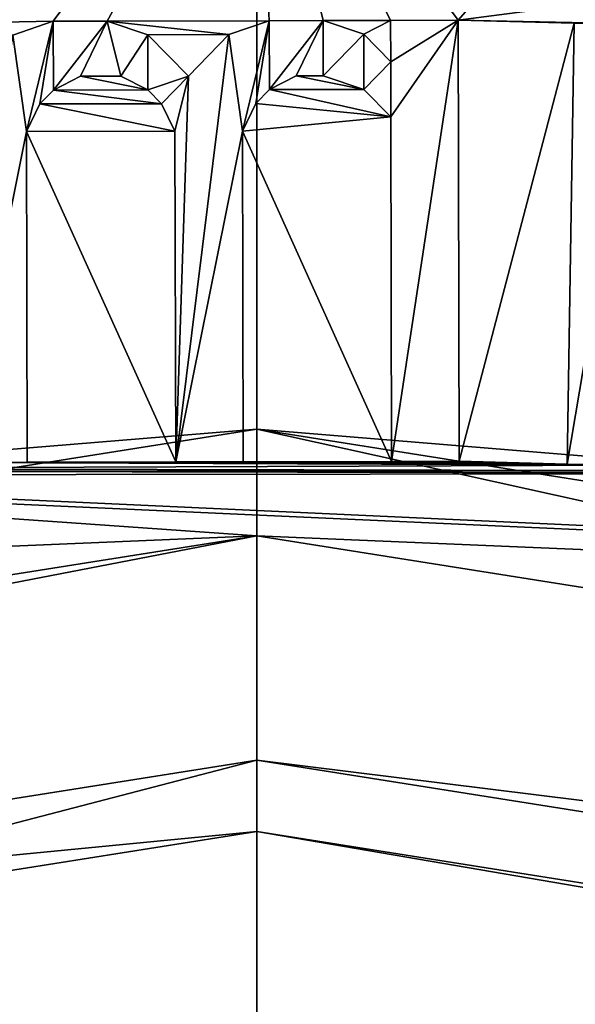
# Model space of a CAD drawing. Header units: millimetres. Extents: x -97 to 59, y -78 to 78.
# Tile 99 of 115: x -0.183 to 0.246, y 15.931 to 16.691. Entities that reach past the tile are written whole.
import ezdxf

# ---------------------------------------------------------------- set-up
doc = ezdxf.new("R2010")
doc.units = ezdxf.units.MM
doc.header["$LTSCALE"] = 65.185185
for name, color, linetype in [('1', 7, 'CONTINUOUS'), ('10', 7, 'CONTINUOUS'), ('11', 7, 'CONTINUOUS'), ('12', 7, 'CONTINUOUS'), ('13', 7, 'CONTINUOUS'), ('14', 7, 'CONTINUOUS'), ('18', 7, 'CONTINUOUS'), ('2', 7, 'CONTINUOUS'), ('202', 7, 'CONTINUOUS'), ('203', 7, 'CONTINUOUS'), ('205', 7, 'CONTINUOUS'), ('21', 7, 'CONTINUOUS'), ('210', 7, 'CONTINUOUS'), ('211', 7, 'CONTINUOUS'), ('212', 7, 'CONTINUOUS'), ('213', 7, 'CONTINUOUS'), ('214', 7, 'CONTINUOUS'), ('215', 7, 'CONTINUOUS'), ('216', 7, 'CONTINUOUS'), ('217', 7, 'CONTINUOUS'), ('218', 7, 'CONTINUOUS'), ('219', 7, 'CONTINUOUS'), ('22', 7, 'CONTINUOUS'), ('220', 7, 'CONTINUOUS'), ('221', 7, 'CONTINUOUS'), ('222', 7, 'CONTINUOUS'), ('223', 7, 'CONTINUOUS'), ('224', 7, 'CONTINUOUS'), ('225', 7, 'CONTINUOUS'), ('226', 7, 'CONTINUOUS'), ('227', 7, 'CONTINUOUS'), ('228', 7, 'CONTINUOUS'), ('23', 7, 'CONTINUOUS'), ('232', 7, 'CONTINUOUS'), ('233', 7, 'CONTINUOUS'), ('234', 7, 'CONTINUOUS'), ('235', 7, 'CONTINUOUS'), ('236', 7, 'CONTINUOUS'), ('237', 7, 'CONTINUOUS'), ('238', 7, 'CONTINUOUS'), ('239', 7, 'CONTINUOUS'), ('240', 7, 'CONTINUOUS'), ('241', 7, 'CONTINUOUS'), ('242', 7, 'CONTINUOUS'), ('243', 7, 'CONTINUOUS'), ('244', 7, 'CONTINUOUS'), ('27', 7, 'CONTINUOUS'), ('29', 7, 'CONTINUOUS'), ('299', 7, 'CONTINUOUS'), ('3', 7, 'CONTINUOUS'), ('308', 7, 'CONTINUOUS'), ('314', 7, 'CONTINUOUS'), ('315', 7, 'CONTINUOUS'), ('316', 7, 'CONTINUOUS'), ('327', 7, 'CONTINUOUS'), ('329', 7, 'CONTINUOUS'), ('333', 7, 'CONTINUOUS'), ('358', 7, 'CONTINUOUS'), ('377', 7, 'CONTINUOUS'), ('6', 7, 'CONTINUOUS'), ('7', 7, 'CONTINUOUS'), ('8', 7, 'CONTINUOUS'), ('9', 7, 'CONTINUOUS')]:
    doc.layers.add(name, color=color, linetype=linetype)

msp = doc.modelspace()

# ---------------------------------------------------------------- linework, layer by layer
at = {"layer": '1', "linetype": 'CONTINUOUS'}
for points in [[(0, 18.5, 61.5), (9.25002, 16.02147, 61.5), (1.4969, 18.71794, 61.5), (0, 18.5, 61.5)], [(-9.25001, 16.02147, 61.5), (0, 18.5, 61.5), (-4.06844, 18.33166, 61.5), (-9.25001, 16.02147, 61.5)]]:
    msp.add_3dface(points, dxfattribs=at)
at = {"layer": '10', "linetype": 'CONTINUOUS'}
for points in [[(0, 17.8, 60.8), (0, 17.8, 27.8), (8.90002, 15.41524, 27.8), (0, 17.8, 60.8)], [(8.89997, 15.41527, 60.79999), (0, 17.8, 60.8), (8.90002, 15.41524, 27.8), (8.89997, 15.41527, 60.79999)]]:
    msp.add_3dface(points, dxfattribs=at)
at = {"layer": '11', "linetype": 'CONTINUOUS'}
for points in [[(9.25002, 16.02147, 61.5), (0, 18.5, 61.5), (8.89997, 15.41527, 60.79999), (9.25002, 16.02147, 61.5)], [(0, 18.5, 61.5), (0, 17.8, 60.8), (8.89997, 15.41527, 60.79999), (0, 18.5, 61.5)]]:
    msp.add_3dface(points, dxfattribs=at)
at = {"layer": '12', "linetype": 'CONTINUOUS'}
for points in [[(0, 18.5, 61.5), (-9.25001, 16.02147, 61.5), (0, 17.8, 60.8), (0, 18.5, 61.5)], [(-9.25001, 16.02147, 61.5), (-8.89997, 15.41527, 60.79999), (0, 17.8, 60.8), (-9.25001, 16.02147, 61.5)]]:
    msp.add_3dface(points, dxfattribs=at)
at = {"layer": '13', "linetype": 'CONTINUOUS'}
for points in [[(0, 17, 27), (0, 17.8, 27.8), (-8.90002, 15.41524, 27.8), (0, 17, 27)], [(-5.25313, 16.16801, 27), (0, 17, 27), (-8.90002, 15.41524, 27.8), (-5.25313, 16.16801, 27)]]:
    msp.add_3dface(points, dxfattribs=at)
at = {"layer": '14', "linetype": 'CONTINUOUS'}
for points in [[(0, 17.8, 27.8), (0, 17, 27), (5.25313, 16.16801, 27), (0, 17.8, 27.8)], [(0, 17.8, 27.8), (5.25313, 16.16801, 27), (8.90002, 15.41524, 27.8), (0, 17.8, 27.8)]]:
    msp.add_3dface(points, dxfattribs=at)
at = {"layer": '18', "linetype": 'CONTINUOUS'}
for points in [[(0, 16.77052, 71.5), (5.18225, 15.94975, 71.5), (1.25244, 20.04246, 61.71787), (0, 16.77052, 71.5)], [(-5.18225, 15.94975, 71.5), (0, 16.77052, 71.5), (-4.75919, 19.50945, 61.71787), (-5.18225, 15.94975, 71.5)]]:
    msp.add_3dface(points, dxfattribs=at)
at = {"layer": '2', "linetype": 'CONTINUOUS'}
for points in [[(-9.02502, 15.63175, 20), (0, 18.05, 20), (-9.02506, 15.63172, 22), (-9.02502, 15.63175, 20)], [(-9.02506, 15.63172, 22), (0, 18.05, 20), (0, 18.05, 22), (-9.02506, 15.63172, 22)]]:
    msp.add_3dface(points, dxfattribs=at)
at = {"layer": '202', "linetype": 'CONTINUOUS'}
for points in [[(0.23958, 16.34827, 61.5), (0.24511, 16.68865, 61.5), (0.23958, 16.34827, 61.6), (0.23958, 16.34827, 61.5)], [(0.23958, 16.34827, 61.6), (0.24511, 16.68865, 61.5), (0.24511, 16.68865, 61.6), (0.23958, 16.34827, 61.6)]]:
    msp.add_3dface(points, dxfattribs=at)
at = {"layer": '203', "linetype": 'CONTINUOUS'}
for points in [[(0.24511, 16.68865, 61.5), (0.29718, 16.6878, 61.5), (0.29718, 16.6878, 61.6), (0.24511, 16.68865, 61.5)], [(0.24511, 16.68865, 61.6), (0.24511, 16.68865, 61.5), (0.29718, 16.6878, 61.6), (0.24511, 16.68865, 61.6)]]:
    msp.add_3dface(points, dxfattribs=at)
at = {"layer": '205', "linetype": 'CONTINUOUS'}
for points in [[(0.29165, 16.34742, 61.5), (0.23958, 16.34827, 61.5), (0.23958, 16.34827, 61.6), (0.29165, 16.34742, 61.5)], [(0.29165, 16.34742, 61.5), (0.23958, 16.34827, 61.6), (0.29165, 16.34742, 61.6), (0.29165, 16.34742, 61.5)]]:
    msp.add_3dface(points, dxfattribs=at)
at = {"layer": '21', "linetype": 'CONTINUOUS'}
for points in [[(-5.22417, 16.07227, 61.5), (0, 16.9, 61.5), (-0.57206, 16.67018, 61.5), (-5.22417, 16.07227, 61.5)], [(-0.57206, 16.67018, 61.5), (0, 16.9, 61.5), (-0.5099, 16.68265, 61.5), (-0.57206, 16.67018, 61.5)], [(-0.5099, 16.68265, 61.5), (0, 16.9, 61.5), (-0.44742, 16.68448, 61.5), (-0.5099, 16.68265, 61.5)], [(0, 16.9, 61.5), (-0.15701, 16.69012, 61.5), (-0.44742, 16.68448, 61.5), (0, 16.9, 61.5)], [(-0.15701, 16.69012, 61.5), (0, 16.9, 61.5), (-0.11534, 16.69021, 61.5), (-0.15701, 16.69012, 61.5)], [(-0.11534, 16.69021, 61.5), (0, 16.9, 61.5), (0.00966, 16.69049, 61.5), (-0.11534, 16.69021, 61.5)], [(0, 16.9, 61.5), (0.24683, 16.79501, 61.5), (0.15549, 16.69081, 61.5), (0, 16.9, 61.5)], [(0.00966, 16.69049, 61.5), (0, 16.9, 61.5), (0.05132, 16.69058, 61.5), (0.00966, 16.69049, 61.5)], [(0.05132, 16.69058, 61.5), (0, 16.9, 61.5), (0.10341, 16.6907, 61.5), (0.05132, 16.69058, 61.5)], [(0.10341, 16.6907, 61.5), (0, 16.9, 61.5), (0.15549, 16.69081, 61.5), (0.10341, 16.6907, 61.5)], [(0.24683, 16.79501, 61.5), (0.5018, 16.73611, 61.5), (0.15549, 16.69081, 61.5), (0.24683, 16.79501, 61.5)], [(0.5018, 16.73611, 61.5), (0.40643, 16.68587, 61.5), (0.15549, 16.69081, 61.5), (0.5018, 16.73611, 61.5)], [(0.0826, 16.68001, 61.5), (0.05132, 16.69058, 61.5), (0.10341, 16.6907, 61.5), (0.0826, 16.68001, 61.5)], [(0.10348, 16.65878, 61.5), (0.0826, 16.68001, 61.5), (0.10341, 16.6907, 61.5), (0.10348, 16.65878, 61.5)], [(0.40643, 16.68587, 61.5), (0.29718, 16.6878, 61.5), (0.15549, 16.69081, 61.5), (0.40643, 16.68587, 61.5)], [(0.29718, 16.6878, 61.5), (0.24511, 16.68865, 61.5), (0.15549, 16.69081, 61.5), (0.29718, 16.6878, 61.5)], [(0.15549, 16.69081, 61.5), (0.24511, 16.68865, 61.5), (0.15625, 16.35039, 61.5), (0.15549, 16.69081, 61.5)], [(-0.15701, 16.69012, 61.5), (-0.18823, 16.67941, 61.5), (-0.44742, 16.68448, 61.5), (-0.15701, 16.69012, 61.5)], [(-0.02157, 16.67978, 61.5), (-0.11534, 16.69021, 61.5), (0.00966, 16.69049, 61.5), (-0.02157, 16.67978, 61.5)], [(-0.08407, 16.67964, 61.5), (-0.11534, 16.69021, 61.5), (-0.02157, 16.67978, 61.5), (-0.08407, 16.67964, 61.5)], [(0.24511, 16.68865, 61.5), (0.23958, 16.34827, 61.5), (0.15625, 16.35039, 61.5), (0.24511, 16.68865, 61.5)], [(-0.05275, 16.6478, 61.5), (-0.08407, 16.67964, 61.5), (-0.02157, 16.67978, 61.5), (-0.05275, 16.6478, 61.5)], [(-0.13608, 16.64761, 61.5), (-0.08397, 16.63709, 61.5), (-0.15689, 16.63693, 61.5), (-0.13608, 16.64761, 61.5)], [(-0.10483, 16.64768, 61.5), (-0.08397, 16.63709, 61.5), (-0.13608, 16.64761, 61.5), (-0.10483, 16.64768, 61.5)], [(0.03059, 16.64798, 61.5), (0.08269, 16.63746, 61.5), (0.00978, 16.6373, 61.5), (0.03059, 16.64798, 61.5)], [(0.05142, 16.64803, 61.5), (0.08269, 16.63746, 61.5), (0.03059, 16.64798, 61.5), (0.05142, 16.64803, 61.5)], [(0.08269, 16.63746, 61.5), (0.10357, 16.61623, 61.5), (0.00978, 16.6373, 61.5), (0.08269, 16.63746, 61.5)], [(-0.15689, 16.63693, 61.5), (-0.07353, 16.62647, 61.5), (-0.16728, 16.62626, 61.5), (-0.15689, 16.63693, 61.5)], [(-0.08397, 16.63709, 61.5), (-0.07353, 16.62647, 61.5), (-0.15689, 16.63693, 61.5), (-0.08397, 16.63709, 61.5)], [(0.00978, 16.6373, 61.5), (0.10357, 16.61623, 61.5), (-0.00062, 16.62664, 61.5), (0.00978, 16.6373, 61.5)], [(-0.16728, 16.62626, 61.5), (-0.06307, 16.60522, 61.5), (-0.17765, 16.60496, 61.5), (-0.16728, 16.62626, 61.5)], [(-0.07353, 16.62647, 61.5), (-0.06307, 16.60522, 61.5), (-0.16728, 16.62626, 61.5), (-0.07353, 16.62647, 61.5)], [(-0.00062, 16.62664, 61.5), (0.10357, 16.61623, 61.5), (-0.01099, 16.60534, 61.5), (-0.00062, 16.62664, 61.5)], [(0.10357, 16.61623, 61.5), (0.10417, 16.35027, 61.5), (-0.01099, 16.60534, 61.5), (0.10357, 16.61623, 61.5)], [(-0.06307, 16.60522, 61.5), (-0.0625, 16.3499, 61.5), (-0.17765, 16.60496, 61.5), (-0.06307, 16.60522, 61.5)], [(-0.17765, 16.60496, 61.5), (-0.0625, 16.3499, 61.5), (-0.17708, 16.34965, 61.5), (-0.17765, 16.60496, 61.5)], [(-0.01099, 16.60534, 61.5), (0.10417, 16.35027, 61.5), (-0.01042, 16.35002, 61.5), (-0.01099, 16.60534, 61.5)], [(-0.22917, 16.34953, 61.5), (0.29165, 16.34742, 61.5), (-0.41662, 16.34481, 61.5), (-0.22917, 16.34953, 61.5)], [(-0.17708, 16.34965, 61.5), (0.23958, 16.34827, 61.5), (-0.22917, 16.34953, 61.5), (-0.17708, 16.34965, 61.5)], [(0.23958, 16.34827, 61.5), (0.29165, 16.34742, 61.5), (-0.22917, 16.34953, 61.5), (0.23958, 16.34827, 61.5)], [(-0.0625, 16.3499, 61.5), (0.23958, 16.34827, 61.5), (-0.17708, 16.34965, 61.5), (-0.0625, 16.3499, 61.5)], [(-0.01042, 16.35002, 61.5), (0.23958, 16.34827, 61.5), (-0.0625, 16.3499, 61.5), (-0.01042, 16.35002, 61.5)], [(0.10417, 16.35027, 61.5), (0.23958, 16.34827, 61.5), (-0.01042, 16.35002, 61.5), (0.10417, 16.35027, 61.5)], [(0.23958, 16.34827, 61.5), (0.10417, 16.35027, 61.5), (0.15625, 16.35039, 61.5), (0.23958, 16.34827, 61.5)], [(-0.4791, 16.34298, 61.5), (0.54157, 16.34106, 61.5), (-0.59363, 16.33962, 61.5), (-0.4791, 16.34298, 61.5)], [(0.54157, 16.34106, 61.5), (5.22417, 16.07227, 61.5), (-0.59363, 16.33962, 61.5), (0.54157, 16.34106, 61.5)], [(-0.41662, 16.34481, 61.5), (0.48951, 16.34268, 61.5), (-0.4791, 16.34298, 61.5), (-0.41662, 16.34481, 61.5)], [(0.48951, 16.34268, 61.5), (0.54157, 16.34106, 61.5), (-0.4791, 16.34298, 61.5), (0.48951, 16.34268, 61.5)], [(0.29165, 16.34742, 61.5), (0.48951, 16.34268, 61.5), (-0.41662, 16.34481, 61.5), (0.29165, 16.34742, 61.5)], [(0, 16.29282, 61.5), (-5.22417, 16.07227, 61.5), (-0.64569, 16.3381, 61.5), (0, 16.29282, 61.5)], [(5.22417, 16.07227, 61.5), (-0.64569, 16.3381, 61.5), (-0.59363, 16.33962, 61.5), (5.22417, 16.07227, 61.5)], [(5.22417, 16.07227, 61.5), (0, 16.29282, 61.5), (-0.64569, 16.3381, 61.5), (5.22417, 16.07227, 61.5)], [(-5.03648, 15.49483, 61.5), (-5.22417, 16.07227, 61.5), (0, 16.29282, 61.5), (-5.03648, 15.49483, 61.5)], [(0, 16.29282, 61.5), (5.22417, 16.07227, 61.5), (5.03648, 15.49483, 61.5), (0, 16.29282, 61.5)]]:
    msp.add_3dface(points, dxfattribs=at)
at = {"layer": '210', "linetype": 'CONTINUOUS'}
for points in [[(0.10417, 16.35027, 61.5), (0.10357, 16.61623, 61.5), (0.10417, 16.35027, 61.6), (0.10417, 16.35027, 61.5)], [(0.10417, 16.35027, 61.6), (0.10357, 16.61623, 61.5), (0.10357, 16.61623, 61.6), (0.10417, 16.35027, 61.6)]]:
    msp.add_3dface(points, dxfattribs=at)
at = {"layer": '211', "linetype": 'CONTINUOUS'}
for points in [[(0.10357, 16.61623, 61.5), (0.08269, 16.63746, 61.5), (0.08269, 16.63746, 61.6), (0.10357, 16.61623, 61.5)], [(0.10357, 16.61623, 61.6), (0.10357, 16.61623, 61.5), (0.08269, 16.63746, 61.6), (0.10357, 16.61623, 61.6)]]:
    msp.add_3dface(points, dxfattribs=at)
at = {"layer": '212', "linetype": 'CONTINUOUS'}
for points in [[(0.08269, 16.63746, 61.5), (0.05142, 16.64803, 61.5), (0.05142, 16.64803, 61.6), (0.08269, 16.63746, 61.5)], [(0.08269, 16.63746, 61.6), (0.08269, 16.63746, 61.5), (0.05142, 16.64803, 61.6), (0.08269, 16.63746, 61.6)]]:
    msp.add_3dface(points, dxfattribs=at)
at = {"layer": '213', "linetype": 'CONTINUOUS'}
for points in [[(0.05142, 16.64803, 61.5), (0.03059, 16.64798, 61.5), (0.03059, 16.64798, 61.6), (0.05142, 16.64803, 61.5)], [(0.05142, 16.64803, 61.6), (0.05142, 16.64803, 61.5), (0.03059, 16.64798, 61.6), (0.05142, 16.64803, 61.6)]]:
    msp.add_3dface(points, dxfattribs=at)
at = {"layer": '214', "linetype": 'CONTINUOUS'}
for points in [[(0.03059, 16.64798, 61.5), (0.00978, 16.6373, 61.5), (0.00978, 16.6373, 61.6), (0.03059, 16.64798, 61.5)], [(0.03059, 16.64798, 61.6), (0.03059, 16.64798, 61.5), (0.00978, 16.6373, 61.6), (0.03059, 16.64798, 61.6)]]:
    msp.add_3dface(points, dxfattribs=at)
at = {"layer": '215', "linetype": 'CONTINUOUS'}
for points in [[(0.00978, 16.6373, 61.5), (-0.00062, 16.62664, 61.5), (-0.00062, 16.62664, 61.6), (0.00978, 16.6373, 61.5)], [(0.00978, 16.6373, 61.6), (0.00978, 16.6373, 61.5), (-0.00062, 16.62664, 61.6), (0.00978, 16.6373, 61.6)]]:
    msp.add_3dface(points, dxfattribs=at)
at = {"layer": '216', "linetype": 'CONTINUOUS'}
for points in [[(-0.00062, 16.62664, 61.5), (-0.01099, 16.60534, 61.5), (-0.01099, 16.60534, 61.6), (-0.00062, 16.62664, 61.5)], [(-0.00062, 16.62664, 61.6), (-0.00062, 16.62664, 61.5), (-0.01099, 16.60534, 61.6), (-0.00062, 16.62664, 61.6)]]:
    msp.add_3dface(points, dxfattribs=at)
at = {"layer": '217', "linetype": 'CONTINUOUS'}
for points in [[(-0.01099, 16.60534, 61.5), (-0.01042, 16.35002, 61.5), (-0.01099, 16.60534, 61.6), (-0.01099, 16.60534, 61.5)], [(-0.01099, 16.60534, 61.6), (-0.01042, 16.35002, 61.5), (-0.01042, 16.35002, 61.6), (-0.01099, 16.60534, 61.6)]]:
    msp.add_3dface(points, dxfattribs=at)
at = {"layer": '218', "linetype": 'CONTINUOUS'}
for points in [[(-0.01042, 16.35002, 61.5), (-0.0625, 16.3499, 61.5), (-0.0625, 16.3499, 61.6), (-0.01042, 16.35002, 61.5)], [(-0.01042, 16.35002, 61.6), (-0.01042, 16.35002, 61.5), (-0.0625, 16.3499, 61.6), (-0.01042, 16.35002, 61.6)]]:
    msp.add_3dface(points, dxfattribs=at)
at = {"layer": '219', "linetype": 'CONTINUOUS'}
for points in [[(-0.0625, 16.3499, 61.5), (-0.06307, 16.60522, 61.5), (-0.0625, 16.3499, 61.6), (-0.0625, 16.3499, 61.5)], [(-0.0625, 16.3499, 61.6), (-0.06307, 16.60522, 61.5), (-0.06307, 16.60522, 61.6), (-0.0625, 16.3499, 61.6)]]:
    msp.add_3dface(points, dxfattribs=at)
at = {"layer": '22', "linetype": 'CONTINUOUS'}
for points in [[(0, 17.48848, 66.61021), (-8.74424, 15.14547, 66.61021), (-3.75109, 18.19596, 61.68118), (0, 17.48848, 66.61021)], [(8.74424, 15.14547, 66.61021), (0, 17.48848, 66.61021), (7.03009, 17.19714, 61.68118), (8.74424, 15.14547, 66.61021)]]:
    msp.add_3dface(points, dxfattribs=at)
at = {"layer": '220', "linetype": 'CONTINUOUS'}
for points in [[(-0.06307, 16.60522, 61.5), (-0.07353, 16.62647, 61.5), (-0.07353, 16.62647, 61.6), (-0.06307, 16.60522, 61.5)], [(-0.06307, 16.60522, 61.6), (-0.06307, 16.60522, 61.5), (-0.07353, 16.62647, 61.6), (-0.06307, 16.60522, 61.6)]]:
    msp.add_3dface(points, dxfattribs=at)
at = {"layer": '221', "linetype": 'CONTINUOUS'}
for points in [[(-0.07353, 16.62647, 61.5), (-0.08397, 16.63709, 61.5), (-0.08397, 16.63709, 61.6), (-0.07353, 16.62647, 61.5)], [(-0.07353, 16.62647, 61.6), (-0.07353, 16.62647, 61.5), (-0.08397, 16.63709, 61.6), (-0.07353, 16.62647, 61.6)]]:
    msp.add_3dface(points, dxfattribs=at)
at = {"layer": '222', "linetype": 'CONTINUOUS'}
for points in [[(-0.08397, 16.63709, 61.5), (-0.10483, 16.64768, 61.5), (-0.10483, 16.64768, 61.6), (-0.08397, 16.63709, 61.5)], [(-0.08397, 16.63709, 61.6), (-0.08397, 16.63709, 61.5), (-0.10483, 16.64768, 61.6), (-0.08397, 16.63709, 61.6)]]:
    msp.add_3dface(points, dxfattribs=at)
at = {"layer": '223', "linetype": 'CONTINUOUS'}
for points in [[(-0.10483, 16.64768, 61.5), (-0.13608, 16.64761, 61.5), (-0.13608, 16.64761, 61.6), (-0.10483, 16.64768, 61.5)], [(-0.10483, 16.64768, 61.6), (-0.10483, 16.64768, 61.5), (-0.13608, 16.64761, 61.6), (-0.10483, 16.64768, 61.6)]]:
    msp.add_3dface(points, dxfattribs=at)
at = {"layer": '224', "linetype": 'CONTINUOUS'}
for points in [[(-0.13608, 16.64761, 61.5), (-0.15689, 16.63693, 61.5), (-0.15689, 16.63693, 61.6), (-0.13608, 16.64761, 61.5)], [(-0.13608, 16.64761, 61.6), (-0.13608, 16.64761, 61.5), (-0.15689, 16.63693, 61.6), (-0.13608, 16.64761, 61.6)]]:
    msp.add_3dface(points, dxfattribs=at)
at = {"layer": '225', "linetype": 'CONTINUOUS'}
for points in [[(-0.15689, 16.63693, 61.5), (-0.16728, 16.62626, 61.5), (-0.16728, 16.62626, 61.6), (-0.15689, 16.63693, 61.5)], [(-0.15689, 16.63693, 61.6), (-0.15689, 16.63693, 61.5), (-0.16728, 16.62626, 61.6), (-0.15689, 16.63693, 61.6)]]:
    msp.add_3dface(points, dxfattribs=at)
at = {"layer": '226', "linetype": 'CONTINUOUS'}
for points in [[(-0.16728, 16.62626, 61.5), (-0.17765, 16.60496, 61.5), (-0.17765, 16.60496, 61.6), (-0.16728, 16.62626, 61.5)], [(-0.16728, 16.62626, 61.6), (-0.16728, 16.62626, 61.5), (-0.17765, 16.60496, 61.6), (-0.16728, 16.62626, 61.6)]]:
    msp.add_3dface(points, dxfattribs=at)
at = {"layer": '227', "linetype": 'CONTINUOUS'}
for points in [[(-0.17765, 16.60496, 61.5), (-0.17708, 16.34965, 61.5), (-0.17765, 16.60496, 61.6), (-0.17765, 16.60496, 61.5)], [(-0.17765, 16.60496, 61.6), (-0.17708, 16.34965, 61.5), (-0.17708, 16.34965, 61.6), (-0.17765, 16.60496, 61.6)]]:
    msp.add_3dface(points, dxfattribs=at)
at = {"layer": '228', "linetype": 'CONTINUOUS'}
for points in [[(-0.17708, 16.34965, 61.5), (-0.22917, 16.34953, 61.5), (-0.22917, 16.34953, 61.6), (-0.17708, 16.34965, 61.5)], [(-0.17708, 16.34965, 61.6), (-0.17708, 16.34965, 61.5), (-0.22917, 16.34953, 61.6), (-0.17708, 16.34965, 61.6)]]:
    msp.add_3dface(points, dxfattribs=at)
at = {"layer": '23', "linetype": 'CONTINUOUS'}
for points in [[(0, 17.1, 61.7), (-5.28419, 16.26307, 61.7), (0, 17.1, 66.5433), (0, 17.1, 61.7)], [(0, 17.1, 66.5433), (-5.28419, 16.26307, 61.7), (-5.28419, 16.26307, 66.5433), (0, 17.1, 66.5433)], [(5.28419, 16.26307, 61.7), (0, 17.1, 61.7), (5.28419, 16.26307, 66.5433), (5.28419, 16.26307, 61.7)], [(5.28419, 16.26307, 66.5433), (0, 17.1, 61.7), (0, 17.1, 66.5433), (5.28419, 16.26307, 66.5433)]]:
    msp.add_3dface(points, dxfattribs=at)
at = {"layer": '232', "linetype": 'CONTINUOUS'}
for points in [[(-0.18823, 16.67941, 61.5), (-0.15701, 16.69012, 61.5), (-0.15701, 16.69012, 61.6), (-0.18823, 16.67941, 61.5)], [(-0.18823, 16.67941, 61.6), (-0.18823, 16.67941, 61.5), (-0.15701, 16.69012, 61.6), (-0.18823, 16.67941, 61.6)]]:
    msp.add_3dface(points, dxfattribs=at)
at = {"layer": '233', "linetype": 'CONTINUOUS'}
for points in [[(-0.15701, 16.69012, 61.5), (-0.11534, 16.69021, 61.5), (-0.11534, 16.69021, 61.6), (-0.15701, 16.69012, 61.5)], [(-0.15701, 16.69012, 61.6), (-0.15701, 16.69012, 61.5), (-0.11534, 16.69021, 61.6), (-0.15701, 16.69012, 61.6)]]:
    msp.add_3dface(points, dxfattribs=at)
at = {"layer": '234', "linetype": 'CONTINUOUS'}
for points in [[(-0.11534, 16.69021, 61.5), (-0.08407, 16.67964, 61.5), (-0.08407, 16.67964, 61.6), (-0.11534, 16.69021, 61.5)], [(-0.11534, 16.69021, 61.6), (-0.11534, 16.69021, 61.5), (-0.08407, 16.67964, 61.6), (-0.11534, 16.69021, 61.6)]]:
    msp.add_3dface(points, dxfattribs=at)
at = {"layer": '235', "linetype": 'CONTINUOUS'}
for points in [[(-0.08407, 16.67964, 61.5), (-0.05275, 16.6478, 61.5), (-0.05275, 16.6478, 61.6), (-0.08407, 16.67964, 61.5)], [(-0.08407, 16.67964, 61.6), (-0.08407, 16.67964, 61.5), (-0.05275, 16.6478, 61.6), (-0.08407, 16.67964, 61.6)]]:
    msp.add_3dface(points, dxfattribs=at)
at = {"layer": '236', "linetype": 'CONTINUOUS'}
for points in [[(-0.05275, 16.6478, 61.5), (-0.02157, 16.67978, 61.5), (-0.02157, 16.67978, 61.6), (-0.05275, 16.6478, 61.5)], [(-0.05275, 16.6478, 61.6), (-0.05275, 16.6478, 61.5), (-0.02157, 16.67978, 61.6), (-0.05275, 16.6478, 61.6)]]:
    msp.add_3dface(points, dxfattribs=at)
at = {"layer": '237', "linetype": 'CONTINUOUS'}
for points in [[(-0.02157, 16.67978, 61.5), (0.00966, 16.69049, 61.5), (0.00966, 16.69049, 61.6), (-0.02157, 16.67978, 61.5)], [(-0.02157, 16.67978, 61.6), (-0.02157, 16.67978, 61.5), (0.00966, 16.69049, 61.6), (-0.02157, 16.67978, 61.6)]]:
    msp.add_3dface(points, dxfattribs=at)
at = {"layer": '238', "linetype": 'CONTINUOUS'}
for points in [[(0.00966, 16.69049, 61.5), (0.05132, 16.69058, 61.5), (0.05132, 16.69058, 61.6), (0.00966, 16.69049, 61.5)], [(0.00966, 16.69049, 61.6), (0.00966, 16.69049, 61.5), (0.05132, 16.69058, 61.6), (0.00966, 16.69049, 61.6)]]:
    msp.add_3dface(points, dxfattribs=at)
at = {"layer": '239', "linetype": 'CONTINUOUS'}
for points in [[(0.05132, 16.69058, 61.5), (0.0826, 16.68001, 61.5), (0.0826, 16.68001, 61.6), (0.05132, 16.69058, 61.5)], [(0.05132, 16.69058, 61.6), (0.05132, 16.69058, 61.5), (0.0826, 16.68001, 61.6), (0.05132, 16.69058, 61.6)]]:
    msp.add_3dface(points, dxfattribs=at)
at = {"layer": '240', "linetype": 'CONTINUOUS'}
for points in [[(0.0826, 16.68001, 61.5), (0.10348, 16.65878, 61.5), (0.10348, 16.65878, 61.6), (0.0826, 16.68001, 61.5)], [(0.0826, 16.68001, 61.6), (0.0826, 16.68001, 61.5), (0.10348, 16.65878, 61.6), (0.0826, 16.68001, 61.6)]]:
    msp.add_3dface(points, dxfattribs=at)
at = {"layer": '241', "linetype": 'CONTINUOUS'}
for points in [[(0.10348, 16.65878, 61.5), (0.10341, 16.6907, 61.5), (0.10341, 16.6907, 61.6), (0.10348, 16.65878, 61.5)], [(0.10348, 16.65878, 61.6), (0.10348, 16.65878, 61.5), (0.10341, 16.6907, 61.6), (0.10348, 16.65878, 61.6)]]:
    msp.add_3dface(points, dxfattribs=at)
at = {"layer": '242', "linetype": 'CONTINUOUS'}
for points in [[(0.10341, 16.6907, 61.5), (0.15549, 16.69081, 61.5), (0.15549, 16.69081, 61.6), (0.10341, 16.6907, 61.5)], [(0.10341, 16.6907, 61.6), (0.10341, 16.6907, 61.5), (0.15549, 16.69081, 61.6), (0.10341, 16.6907, 61.6)]]:
    msp.add_3dface(points, dxfattribs=at)
at = {"layer": '243', "linetype": 'CONTINUOUS'}
for points in [[(0.15549, 16.69081, 61.5), (0.15625, 16.35039, 61.5), (0.15549, 16.69081, 61.6), (0.15549, 16.69081, 61.5)], [(0.15549, 16.69081, 61.6), (0.15625, 16.35039, 61.5), (0.15625, 16.35039, 61.6), (0.15549, 16.69081, 61.6)]]:
    msp.add_3dface(points, dxfattribs=at)
at = {"layer": '244', "linetype": 'CONTINUOUS'}
for points in [[(0.15625, 16.35039, 61.5), (0.10417, 16.35027, 61.5), (0.10417, 16.35027, 61.6), (0.15625, 16.35039, 61.5)], [(0.15625, 16.35039, 61.5), (0.10417, 16.35027, 61.6), (0.15625, 16.35039, 61.6), (0.15625, 16.35039, 61.5)]]:
    msp.add_3dface(points, dxfattribs=at)
at = {"layer": '27', "linetype": 'CONTINUOUS'}
for points in [[(-8.74424, 15.14547, 66.61021), (0, 17.48848, 66.61021), (-3.84206, 16.83316, 66.7404), (-8.74424, 15.14547, 66.61021)], [(0, 17.48848, 66.61021), (8.74424, 15.14547, 66.61021), (3.84206, 16.83316, 66.7404), (0, 17.48848, 66.61021)], [(0, 17.1, 66.5433), (-5.28419, 16.26307, 66.5433), (-3.84206, 16.83316, 66.7404), (0, 17.1, 66.5433)], [(5.28419, 16.26307, 66.5433), (0, 17.1, 66.5433), (3.84206, 16.83316, 66.7404), (5.28419, 16.26307, 66.5433)]]:
    msp.add_3dface(points, dxfattribs=at)
at = {"layer": '29', "linetype": 'CONTINUOUS'}
for points in [[(-5.22417, 16.07227, 61.5), (-5.28419, 16.26307, 61.7), (0, 17.1, 61.7), (-5.22417, 16.07227, 61.5)], [(0, 16.9, 61.5), (-5.22417, 16.07227, 61.5), (0, 17.1, 61.7), (0, 16.9, 61.5)], [(0, 16.9, 61.5), (0, 17.1, 61.7), (5.28419, 16.26307, 61.7), (0, 16.9, 61.5)], [(2.64467, 16.69178, 61.5), (0, 16.9, 61.5), (5.28419, 16.26307, 61.7), (2.64467, 16.69178, 61.5)]]:
    msp.add_3dface(points, dxfattribs=at)
at = {"layer": '299', "linetype": 'CONTINUOUS'}
for points in [[(-4.96409, 15.27837, 71.20005), (4.94471, 15.21825, 67.58079), (0, 16.06458, 71.20005), (-4.96409, 15.27837, 71.20005)], [(0, 16.06458, 71.20005), (4.94471, 15.21825, 67.58079), (4.96409, 15.27837, 71.20005), (0, 16.06458, 71.20005)]]:
    msp.add_3dface(points, dxfattribs=at)
at = {"layer": '3', "linetype": 'CONTINUOUS'}
for points in [[(0, 18.05, 22), (0, 18.05, 20), (9.02502, 15.63175, 20), (0, 18.05, 22)], [(0, 18.05, 22), (9.02502, 15.63175, 20), (9.02506, 15.63172, 22), (0, 18.05, 22)]]:
    msp.add_3dface(points, dxfattribs=at)
at = {"layer": '308', "linetype": 'CONTINUOUS'}
for points in [[(0, 16.11962, 61.6), (-4.82895, 14.86197, 62.45359), (-4.98124, 15.33067, 61.6), (0, 16.11962, 61.6)], [(4.98124, 15.33067, 61.6), (-4.82895, 14.86197, 62.45359), (0, 16.11962, 61.6), (4.98124, 15.33067, 61.6)]]:
    msp.add_3dface(points, dxfattribs=at)
at = {"layer": '314', "linetype": 'CONTINUOUS'}
for points in [[(-5.03648, 15.49483, 61.5), (0, 16.29282, 61.5), (-4.98124, 15.33067, 61.6), (-5.03648, 15.49483, 61.5)], [(0, 16.29282, 61.5), (0, 16.11962, 61.6), (-4.98124, 15.33067, 61.6), (0, 16.29282, 61.5)], [(0, 16.29282, 61.5), (5.03648, 15.49483, 61.5), (0, 16.11962, 61.6), (0, 16.29282, 61.5)], [(5.03648, 15.49483, 61.5), (4.98124, 15.33067, 61.6), (0, 16.11962, 61.6), (5.03648, 15.49483, 61.5)]]:
    msp.add_3dface(points, dxfattribs=at)
at = {"layer": '315', "linetype": 'CONTINUOUS'}
for points in [[(0, 16.77052, 71.5), (-5.18225, 15.94975, 71.5), (0, 16.3752, 71.5), (0, 16.77052, 71.5)], [(5.18225, 15.94975, 71.5), (0, 16.77052, 71.5), (0, 16.3752, 71.5), (5.18225, 15.94975, 71.5)], [(0, 16.3752, 71.5), (-5.18225, 15.94975, 71.5), (-5.06011, 15.57377, 71.5), (0, 16.3752, 71.5)], [(5.06011, 15.57377, 71.5), (5.18225, 15.94975, 71.5), (0, 16.3752, 71.5), (5.06011, 15.57377, 71.5)]]:
    msp.add_3dface(points, dxfattribs=at)
at = {"layer": '316', "linetype": 'CONTINUOUS'}
for points in [[(0, 16.06458, 71.20005), (0, 16.3752, 71.5), (-5.06011, 15.57377, 71.5), (0, 16.06458, 71.20005)], [(0, 16.06458, 71.20005), (4.96409, 15.27837, 71.20005), (0, 16.3752, 71.5), (0, 16.06458, 71.20005)], [(4.96409, 15.27837, 71.20005), (5.06011, 15.57377, 71.5), (0, 16.3752, 71.5), (4.96409, 15.27837, 71.20005)], [(-4.96409, 15.27837, 71.20005), (0, 16.06458, 71.20005), (-5.06011, 15.57377, 71.5), (-4.96409, 15.27837, 71.20005)]]:
    msp.add_3dface(points, dxfattribs=at)
at = {"layer": '327', "linetype": 'CONTINUOUS'}
for points in [[(0.00978, 16.6373, 61.6), (0.00966, 16.69049, 61.6), (0.05132, 16.69058, 61.6), (0.00978, 16.6373, 61.6)], [(0.03059, 16.64798, 61.6), (0.00978, 16.6373, 61.6), (0.05132, 16.69058, 61.6), (0.03059, 16.64798, 61.6)], [(0.05142, 16.64803, 61.6), (0.03059, 16.64798, 61.6), (0.05132, 16.69058, 61.6), (0.05142, 16.64803, 61.6)], [(0.05142, 16.64803, 61.6), (0.05132, 16.69058, 61.6), (0.0826, 16.68001, 61.6), (0.05142, 16.64803, 61.6)], [(0.10348, 16.65878, 61.6), (0.10341, 16.6907, 61.6), (0.15549, 16.69081, 61.6), (0.10348, 16.65878, 61.6)], [(0.10357, 16.61623, 61.6), (0.10348, 16.65878, 61.6), (0.15549, 16.69081, 61.6), (0.10357, 16.61623, 61.6)], [(0.10417, 16.35027, 61.6), (0.10357, 16.61623, 61.6), (0.15549, 16.69081, 61.6), (0.10417, 16.35027, 61.6)], [(0.10417, 16.35027, 61.6), (0.15549, 16.69081, 61.6), (0.15625, 16.35039, 61.6), (0.10417, 16.35027, 61.6)], [(-0.17765, 16.60496, 61.6), (-0.18823, 16.67941, 61.6), (-0.15701, 16.69012, 61.6), (-0.17765, 16.60496, 61.6)], [(-0.16728, 16.62626, 61.6), (-0.17765, 16.60496, 61.6), (-0.15701, 16.69012, 61.6), (-0.16728, 16.62626, 61.6)], [(-0.15689, 16.63693, 61.6), (-0.16728, 16.62626, 61.6), (-0.15701, 16.69012, 61.6), (-0.15689, 16.63693, 61.6)], [(-0.15689, 16.63693, 61.6), (-0.15701, 16.69012, 61.6), (-0.11534, 16.69021, 61.6), (-0.15689, 16.63693, 61.6)], [(-0.13608, 16.64761, 61.6), (-0.15689, 16.63693, 61.6), (-0.11534, 16.69021, 61.6), (-0.13608, 16.64761, 61.6)], [(-0.10483, 16.64768, 61.6), (-0.13608, 16.64761, 61.6), (-0.11534, 16.69021, 61.6), (-0.10483, 16.64768, 61.6)], [(-0.10483, 16.64768, 61.6), (-0.11534, 16.69021, 61.6), (-0.08407, 16.67964, 61.6), (-0.10483, 16.64768, 61.6)], [(-0.01099, 16.60534, 61.6), (-0.02157, 16.67978, 61.6), (0.00966, 16.69049, 61.6), (-0.01099, 16.60534, 61.6)], [(-0.00062, 16.62664, 61.6), (-0.01099, 16.60534, 61.6), (0.00966, 16.69049, 61.6), (-0.00062, 16.62664, 61.6)], [(0.00978, 16.6373, 61.6), (-0.00062, 16.62664, 61.6), (0.00966, 16.69049, 61.6), (0.00978, 16.6373, 61.6)], [(-0.17765, 16.60496, 61.6), (-0.22917, 16.34953, 61.6), (-0.18823, 16.67941, 61.6), (-0.17765, 16.60496, 61.6)], [(-0.08397, 16.63709, 61.6), (-0.10483, 16.64768, 61.6), (-0.08407, 16.67964, 61.6), (-0.08397, 16.63709, 61.6)], [(-0.08397, 16.63709, 61.6), (-0.08407, 16.67964, 61.6), (-0.05275, 16.6478, 61.6), (-0.08397, 16.63709, 61.6)], [(-0.01099, 16.60534, 61.6), (-0.0625, 16.3499, 61.6), (-0.02157, 16.67978, 61.6), (-0.01099, 16.60534, 61.6)], [(-0.0625, 16.3499, 61.6), (-0.05275, 16.6478, 61.6), (-0.02157, 16.67978, 61.6), (-0.0625, 16.3499, 61.6)], [(0.08269, 16.63746, 61.6), (0.05142, 16.64803, 61.6), (0.0826, 16.68001, 61.6), (0.08269, 16.63746, 61.6)], [(0.08269, 16.63746, 61.6), (0.0826, 16.68001, 61.6), (0.10348, 16.65878, 61.6), (0.08269, 16.63746, 61.6)], [(0.10357, 16.61623, 61.6), (0.08269, 16.63746, 61.6), (0.10348, 16.65878, 61.6), (0.10357, 16.61623, 61.6)], [(-0.07353, 16.62647, 61.6), (-0.08397, 16.63709, 61.6), (-0.05275, 16.6478, 61.6), (-0.07353, 16.62647, 61.6)], [(-0.06307, 16.60522, 61.6), (-0.07353, 16.62647, 61.6), (-0.05275, 16.6478, 61.6), (-0.06307, 16.60522, 61.6)], [(-0.0625, 16.3499, 61.6), (-0.06307, 16.60522, 61.6), (-0.05275, 16.6478, 61.6), (-0.0625, 16.3499, 61.6)], [(-0.17765, 16.60496, 61.6), (-0.17708, 16.34965, 61.6), (-0.22917, 16.34953, 61.6), (-0.17765, 16.60496, 61.6)], [(-0.01099, 16.60534, 61.6), (-0.01042, 16.35002, 61.6), (-0.0625, 16.3499, 61.6), (-0.01099, 16.60534, 61.6)]]:
    msp.add_3dface(points, dxfattribs=at)
at = {"layer": '329', "linetype": 'CONTINUOUS'}
for points in [[(0.23958, 16.34827, 61.6), (0.24511, 16.68865, 61.6), (0.29718, 16.6878, 61.6), (0.23958, 16.34827, 61.6)], [(0.23958, 16.34827, 61.6), (0.29718, 16.6878, 61.6), (0.29165, 16.34742, 61.6), (0.23958, 16.34827, 61.6)]]:
    msp.add_3dface(points, dxfattribs=at)
at = {"layer": '333', "linetype": 'CONTINUOUS'}
for points in [[(0, 20.35, 20), (-9.02502, 15.63175, 20), (-10.17499, 17.62362, 20), (0, 20.35, 20)], [(0, 18.05, 20), (-9.02502, 15.63175, 20), (0, 20.35, 20), (0, 18.05, 20)], [(9.02502, 15.63175, 20), (0, 18.05, 20), (10.17499, 17.62362, 20), (9.02502, 15.63175, 20)]]:
    msp.add_3dface(points, dxfattribs=at)
at = {"layer": '358', "linetype": 'CONTINUOUS'}
for points in [[(0, -21.4, 117), (0, 21.4, 117), (-10.70016, 18.53285, 117), (0, -21.4, 117)], [(10.70016, 18.53285, 117), (0, 21.4, 117), (10.70016, -18.53285, 117), (10.70016, 18.53285, 117)], [(10.70016, -18.53285, 117), (0, 21.4, 117), (0, -21.4, 117), (10.70016, -18.53285, 117)], [(-10.70016, -18.53285, 117), (0, -21.4, 117), (-10.70016, 18.53285, 117), (-10.70016, -18.53285, 117)]]:
    msp.add_3dface(points, dxfattribs=at)
at = {"layer": '377', "linetype": 'CONTINUOUS'}
for points in [[(-6.55551, 19.15953, 114.5), (4.28686, 19.79104, 114.5), (13.89653, 14.72918, 114.5), (-6.55551, 19.15953, 114.5)], [(-15.5124, 13.01645, 114.5), (-6.55551, 19.15953, 114.5), (13.89653, 14.72918, 114.5), (-15.5124, 13.01645, 114.5)]]:
    msp.add_3dface(points, dxfattribs=at)
at = {"layer": '6', "linetype": 'CONTINUOUS'}
for points in [[(-9.02506, 15.63172, 22), (0, 18.05, 22), (-5.25317, 16.168, 22), (-9.02506, 15.63172, 22)], [(0, 18.05, 22), (0, 17, 22), (-5.25317, 16.168, 22), (0, 18.05, 22)], [(0, 18.05, 22), (9.02506, 15.63172, 22), (0, 17, 22), (0, 18.05, 22)], [(0, 17, 22), (9.02506, 15.63172, 22), (5.25317, 16.168, 22), (0, 17, 22)]]:
    msp.add_3dface(points, dxfattribs=at)
at = {"layer": '7', "linetype": 'CONTINUOUS'}
for points in [[(-5.25317, 16.168, 22), (0, 17, 22), (-5.25313, 16.16801, 27), (-5.25317, 16.168, 22)], [(-5.25313, 16.16801, 27), (0, 17, 22), (0, 17, 27), (-5.25313, 16.16801, 27)]]:
    msp.add_3dface(points, dxfattribs=at)
at = {"layer": '8', "linetype": 'CONTINUOUS'}
for points in [[(0, 17.8, 27.8), (-8.89997, 15.41527, 60.79999), (-8.90002, 15.41524, 27.8), (0, 17.8, 27.8)], [(0, 17.8, 60.8), (-8.89997, 15.41527, 60.79999), (0, 17.8, 27.8), (0, 17.8, 60.8)]]:
    msp.add_3dface(points, dxfattribs=at)
at = {"layer": '9', "linetype": 'CONTINUOUS'}
for points in [[(0, 17, 22), (5.25317, 16.168, 22), (0, 17, 27), (0, 17, 22)], [(0, 17, 27), (5.25317, 16.168, 22), (5.25313, 16.16801, 27), (0, 17, 27)]]:
    msp.add_3dface(points, dxfattribs=at)

doc.saveas('drawing.dxf')
